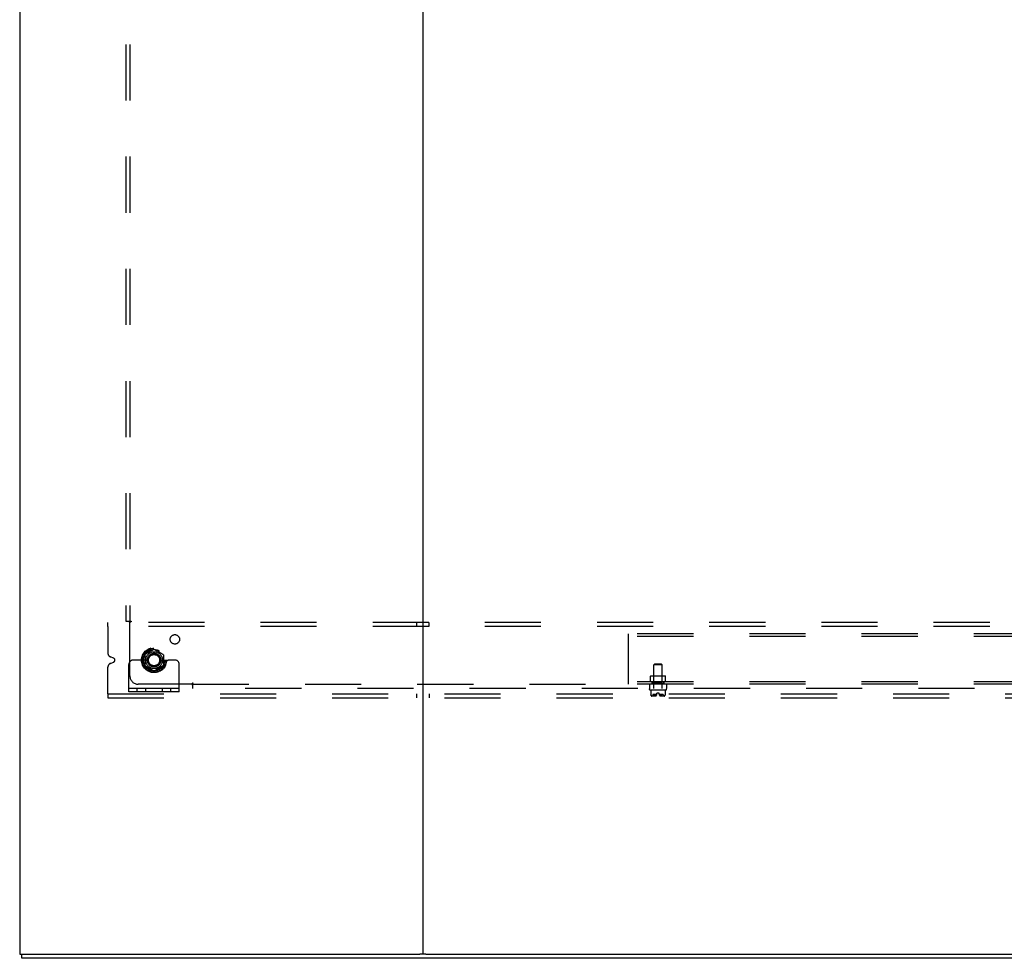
# Model space of a CAD drawing. Header units: inches. Extents: x 0 to 304, y 0 to 196.
# Tile 94 of 129: x 221 to 250, y 57 to 85. Entities that reach past the tile are written whole.
import ezdxf

# ---------------------------------------------------------------- set-up
doc = ezdxf.new("R2010")
doc.units = ezdxf.units.IN
doc.header["$LTSCALE"] = 16.696429
doc.header["$MEASUREMENT"] = 0
doc.linetypes.add('DOT', pattern=[0.2, 0.1, -0.1])
doc.linetypes.add('HIDDEN', pattern=[0.2, 0.1, -0.1])
doc.layers.get('0').update_dxf_attribs({"linetype": 'CONTINUOUS'})
doc.layers.add('DEFAULT_2', color=8, linetype='HIDDEN')
doc.layers.add('SUBPANELS', color=7, linetype='CONTINUOUS')

msp = doc.modelspace()

# ---------------------------------------------------------------- linework, layer by layer
at = {"color": 7, "linetype": 'Continuous'}
for p, q in [((220.725, 147.231), (220.725, 57.481)), ((232.725, 147.231), (232.725, 57.481)), ((220.725, 57.481), (232.641, 57.481)), ((220.788, 57.356), (220.788, 57.481)), ((232.81, 57.481), (287.391, 57.481)), ((299.413, 57.356), (220.788, 57.356))]:
    msp.add_line(p, q, dxfattribs=at)
at = {"color": 3, "linetype": 'Continuous'}
msp.add_line((232.81, 57.481), (232.641, 57.481), dxfattribs=at)
at = {"layer": 'DEFAULT_2', "color": 8, "linetype": 'HIDDEN'}
for p, q in [((296.35, 67.356), (223.35, 67.356)), ((223.35, 67.231), (223.35, 67.356)), ((296.35, 67.231), (223.35, 67.231)), ((223.35, 67.231), (223.35, 66.443)), ((232.538, 67.356), (232.538, 67.231)), ((232.913, 67.231), (232.913, 67.356)), ((224.72, 66.549), (224.453, 66.394)), ((224.998, 66.394), (224.73, 66.549)), ((223.522, 66.289), (223.427, 66.328)), ((224.448, 66.386), (224.448, 66.077)), ((225.003, 66.386), (225.003, 66.077)), ((223.35, 65.231), (223.35, 66.019)), ((223.427, 66.134), (223.522, 66.173)), ((223.975, 65.283), (223.975, 66.106)), ((224.189, 66.231), (224.1, 66.231)), ((224.311, 66.231), (224.189, 66.231)), ((224.55, 66.231), (224.311, 66.231)), ((224.453, 66.068), (224.72, 65.914)), ((224.73, 65.914), (224.998, 66.068)), ((224.9, 66.231), (225.14, 66.231)), ((225.261, 66.231), (225.14, 66.231)), ((225.35, 66.231), (225.261, 66.231)), ((225.475, 65.283), (225.475, 66.106)), ((225.475, 65.387), (223.975, 65.387)), ((224.222, 65.283), (224.222, 65.387)), ((224.478, 65.283), (224.478, 65.387)), ((224.972, 65.283), (224.972, 65.387)), ((225.228, 65.283), (225.228, 65.387)), ((223.35, 65.231), (296.35, 65.231)), ((223.35, 65.231), (223.35, 65.106)), ((223.35, 65.106), (296.35, 65.106)), ((225.475, 65.283), (223.975, 65.283)), ((232.538, 65.231), (232.538, 65.106)), ((232.913, 65.231), (232.913, 65.106))]:
    msp.add_line(p, q, dxfattribs=at)
for radius in [0.372, 0.356, 0.318, 0.204, 0.183, 0.183, 0.166]:
    msp.add_circle((224.725, 66.231), radius, dxfattribs=at)
at = {"layer": 'DEFAULT_2', "color": 8, "linetype": 'DOT'}
msp.add_circle((224.725, 66.231), 0.172, dxfattribs=at)
at = {"layer": 'DEFAULT_2', "color": 8, "linetype": 'HIDDEN'}
for centre, radius, start, end in [((224.725, 66.54), 0.01, 60.0127, 119.9883), ((223.475, 66.443), 0.125, 180, 247.5), ((223.498, 66.231), 0.0625, 292.5, 67.5), ((224.458, 66.386), 0.01, 120.012, 179.9887), ((224.993, 66.386), 0.01, 0.0124, 59.9892), ((223.475, 66.019), 0.125, 112.5, 180), ((224.1, 66.106), 0.125, 90, 180), ((224.458, 66.077), 0.01, 180.0124, 239.9892), ((224.725, 66.231), 0.175, 180, 360), ((224.993, 66.077), 0.01, 300.012, 359.9887), ((225.35, 66.106), 0.125, 0, 90), ((224.725, 65.922), 0.01, 240.0127, 299.9883)]:
    msp.add_arc(centre, radius, start, end, dxfattribs=at)
at = {"layer": 'SUBPANELS', "color": 8, "linetype": 'HIDDEN'}
for p, q in [((223.881, 141.325), (223.881, 67.387)), ((224.006, 141.325), (224.006, 67.387)), ((223.881, 67.387), (224.047, 67.387)), ((224.006, 65.762), (224.006, 67.352)), ((280.85, 67.012), (238.85, 67.012)), ((238.85, 65.512), (238.85, 67.012)), ((280.85, 66.934), (238.85, 66.934)), ((239.631, 66.122), (239.601, 66.092)), ((239.849, 66.092), (239.601, 66.092)), ((239.601, 65.387), (239.601, 66.092)), ((239.631, 66.122), (239.819, 66.122)), ((239.819, 66.122), (239.849, 66.092)), ((239.849, 65.387), (239.849, 66.092)), ((239.515, 65.76), (239.505, 65.75)), ((239.945, 65.75), (239.505, 65.75)), ((239.505, 65.59), (239.505, 65.75)), ((239.515, 65.76), (239.935, 65.76)), ((239.6, 65.75), (239.59, 65.76)), ((239.6, 65.546), (239.6, 65.75)), ((239.85, 65.75), (239.86, 65.76)), ((239.85, 65.546), (239.85, 65.75)), ((239.935, 65.76), (239.945, 65.75)), ((239.945, 65.59), (239.945, 65.75)), ((225.846, 65.512), (224.256, 65.512)), ((225.881, 65.387), (225.881, 65.553)), ((225.881, 65.512), (238.85, 65.512)), ((259.163, 65.387), (225.881, 65.387)), ((280.85, 65.59), (238.85, 65.59)), ((280.85, 65.512), (238.85, 65.512)), ((239.475, 65.512), (239.475, 65.387)), ((239.475, 65.355), (239.475, 65.377)), ((239.553, 65.59), (239.553, 65.512)), ((239.554, 65.536), (239.554, 65.59)), ((239.554, 65.536), (239.897, 65.536)), ((239.6, 65.546), (239.59, 65.536)), ((239.85, 65.546), (239.6, 65.546)), ((239.85, 65.546), (239.86, 65.536)), ((239.897, 65.536), (239.897, 65.59)), ((239.897, 65.59), (239.897, 65.512)), ((239.975, 65.512), (239.975, 65.387)), ((239.975, 65.355), (239.975, 65.377)), ((239.485, 65.345), (239.965, 65.345)), ((239.513, 65.345), (239.513, 65.199)), ((239.513, 65.199), (239.513, 65.198)), ((239.513, 65.199), (239.513, 65.198)), ((239.513, 65.198), (239.513, 65.197)), ((239.513, 65.198), (239.513, 65.198)), ((239.513, 65.197), (239.513, 65.196)), ((239.513, 65.197), (239.513, 65.196)), ((239.525, 65.175), (239.524, 65.176)), ((239.525, 65.175), (239.526, 65.173)), ((239.534, 65.166), (239.526, 65.173)), ((239.658, 65.163), (239.538, 65.163)), ((239.69, 65.21), (239.571, 65.21)), ((239.571, 65.21), (239.571, 65.163)), ((239.601, 65.171), (239.601, 65.171)), ((239.606, 65.176), (239.604, 65.175)), ((239.614, 65.192), (239.615, 65.195)), ((239.615, 65.195), (239.615, 65.195)), ((239.623, 65.196), (239.622, 65.197)), ((239.623, 65.196), (239.623, 65.197)), ((239.623, 65.196), (239.623, 65.195)), ((239.624, 65.195), (239.623, 65.195)), ((239.626, 65.192), (239.624, 65.195)), ((239.626, 65.192), (239.628, 65.189)), ((239.76, 65.25), (239.69, 65.25)), ((239.69, 65.217), (239.69, 65.25)), ((239.76, 65.217), (239.76, 65.25)), ((239.879, 65.21), (239.761, 65.21)), ((239.913, 65.163), (239.792, 65.163)), ((239.81, 65.178), (239.813, 65.18)), ((239.825, 65.192), (239.827, 65.195)), ((239.828, 65.197), (239.827, 65.196)), ((239.835, 65.195), (239.835, 65.195)), ((239.846, 65.175), (239.845, 65.176)), ((239.846, 65.175), (239.848, 65.173)), ((239.879, 65.21), (239.879, 65.163)), ((239.924, 65.173), (239.917, 65.166)), ((239.924, 65.173), (239.925, 65.175)), ((239.935, 65.192), (239.937, 65.195)), ((239.937, 65.198), (239.938, 65.198)), ((239.937, 65.197), (239.937, 65.198)), ((239.937, 65.196), (239.937, 65.197)), ((239.938, 65.345), (239.938, 65.199)), ((239.938, 65.199), (239.938, 65.199)), ((239.938, 65.199), (239.938, 65.199)), ((239.938, 65.199), (239.938, 65.199)), ((239.938, 65.199), (239.938, 65.198)), ((239.938, 65.199), (239.938, 65.199)), ((239.938, 65.198), (239.938, 65.198))]:
    msp.add_line(p, q, dxfattribs=at)
for points in [[(223.968, 67.387), (223.974, 67.383), (223.979, 67.378), (223.984, 67.375), (223.987, 67.371), (223.995, 67.363)], [(223.995, 67.363), (224, 67.358), (224.006, 67.352)], [(224.047, 67.387), (224.044, 67.381), (224.041, 67.376), (224.036, 67.372), (224.031, 67.368), (224.025, 67.365), (224.019, 67.361), (224.013, 67.357), (224.006, 67.352)], [(225.881, 65.553), (225.875, 65.55), (225.87, 65.547), (225.866, 65.542), (225.862, 65.537), (225.859, 65.531), (225.855, 65.525), (225.851, 65.519), (225.846, 65.512)], [(225.865, 65.493), (225.857, 65.501), (225.852, 65.506), (225.846, 65.512)], [(225.881, 65.474), (225.877, 65.48), (225.872, 65.485), (225.869, 65.489), (225.865, 65.493)], [(239.513, 65.199), (239.513, 65.199), (239.513, 65.199), (239.513, 65.199)], [(239.513, 65.199), (239.513, 65.199), (239.513, 65.199)], [(239.514, 65.195), (239.514, 65.195), (239.513, 65.196)], [(239.521, 65.18), (239.52, 65.182), (239.518, 65.184), (239.517, 65.186), (239.516, 65.189), (239.515, 65.192), (239.514, 65.195)], [(239.516, 65.189), (239.517, 65.186), (239.518, 65.184)], [(239.521, 65.18), (239.522, 65.178), (239.524, 65.176)], [(239.534, 65.166), (239.535, 65.165), (239.536, 65.165), (239.537, 65.164), (239.538, 65.164), (239.539, 65.163), (239.54, 65.163)], [(239.601, 65.166), (239.6, 65.167), (239.6, 65.167), (239.6, 65.168), (239.6, 65.168), (239.6, 65.169), (239.6, 65.169), (239.6, 65.17), (239.6, 65.17), (239.601, 65.171)], [(239.601, 65.171), (239.6, 65.17), (239.6, 65.17), (239.6, 65.169), (239.6, 65.169), (239.6, 65.168), (239.6, 65.168), (239.6, 65.167), (239.6, 65.167), (239.6, 65.166), (239.601, 65.166), (239.601, 65.165), (239.602, 65.165), (239.603, 65.165), (239.603, 65.164), (239.604, 65.164), (239.605, 65.164), (239.606, 65.164), (239.607, 65.164), (239.608, 65.164), (239.608, 65.163), (239.609, 65.163), (239.61, 65.163), (239.611, 65.163)], [(239.601, 65.171), (239.601, 65.172), (239.602, 65.172), (239.602, 65.173), (239.604, 65.175)], [(239.601, 65.166), (239.601, 65.165), (239.602, 65.165), (239.603, 65.164), (239.604, 65.164), (239.605, 65.163), (239.606, 65.163)], [(239.606, 65.176), (239.607, 65.178), (239.608, 65.18), (239.609, 65.182), (239.611, 65.184), (239.612, 65.186), (239.613, 65.189)], [(239.615, 65.195), (239.614, 65.192), (239.613, 65.189), (239.612, 65.186), (239.611, 65.184), (239.609, 65.182), (239.608, 65.18)], [(239.616, 65.196), (239.615, 65.195), (239.615, 65.195)], [(239.622, 65.197), (239.622, 65.198), (239.621, 65.198), (239.621, 65.198), (239.62, 65.199), (239.62, 65.199), (239.619, 65.199), (239.619, 65.199), (239.618, 65.199), (239.618, 65.199), (239.618, 65.199), (239.617, 65.199), (239.617, 65.198), (239.617, 65.198), (239.616, 65.197), (239.616, 65.197), (239.616, 65.196)], [(239.616, 65.196), (239.616, 65.197), (239.616, 65.198), (239.617, 65.198), (239.617, 65.198), (239.618, 65.199), (239.618, 65.199), (239.618, 65.199), (239.619, 65.199), (239.619, 65.199), (239.62, 65.199), (239.62, 65.199), (239.621, 65.199), (239.621, 65.198), (239.622, 65.198), (239.622, 65.197)], [(239.638, 65.18), (239.635, 65.182), (239.633, 65.184), (239.63, 65.186), (239.628, 65.189)], [(239.628, 65.189), (239.63, 65.187), (239.633, 65.184), (239.635, 65.182), (239.638, 65.18), (239.641, 65.178)], [(239.641, 65.178), (239.644, 65.176), (239.647, 65.174), (239.65, 65.173), (239.653, 65.171), (239.657, 65.17), (239.661, 65.168), (239.664, 65.167)], [(239.654, 65.171), (239.651, 65.172), (239.649, 65.173), (239.646, 65.175), (239.643, 65.176)], [(239.664, 65.167), (239.662, 65.168), (239.659, 65.169), (239.657, 65.17)], [(239.81, 65.178), (239.807, 65.176), (239.804, 65.174), (239.8, 65.173), (239.797, 65.171), (239.793, 65.17), (239.79, 65.168), (239.786, 65.167)], [(239.786, 65.167), (239.789, 65.168), (239.791, 65.169), (239.794, 65.17)], [(239.796, 65.171), (239.799, 65.172), (239.802, 65.173), (239.804, 65.175), (239.807, 65.176)], [(239.812, 65.18), (239.815, 65.182), (239.818, 65.184), (239.82, 65.186), (239.822, 65.189), (239.825, 65.192)], [(239.823, 65.189), (239.82, 65.187), (239.818, 65.184), (239.815, 65.182), (239.813, 65.18)], [(239.827, 65.196), (239.827, 65.195), (239.827, 65.195)], [(239.834, 65.196), (239.834, 65.197), (239.834, 65.198), (239.834, 65.198), (239.833, 65.198), (239.833, 65.199), (239.832, 65.199), (239.832, 65.199), (239.832, 65.199), (239.831, 65.199), (239.831, 65.199), (239.83, 65.199), (239.83, 65.199), (239.829, 65.198), (239.829, 65.198), (239.828, 65.197), (239.828, 65.196)], [(239.828, 65.197), (239.829, 65.198), (239.829, 65.198), (239.83, 65.198), (239.83, 65.199), (239.831, 65.199), (239.831, 65.199), (239.831, 65.199), (239.832, 65.199), (239.832, 65.199), (239.833, 65.199), (239.833, 65.199), (239.834, 65.198), (239.834, 65.198), (239.834, 65.197), (239.834, 65.197), (239.835, 65.196), (239.835, 65.195), (239.835, 65.195)], [(239.842, 65.18), (239.841, 65.182), (239.84, 65.184), (239.838, 65.186), (239.837, 65.189), (239.836, 65.192), (239.835, 65.195)], [(239.837, 65.189), (239.838, 65.186), (239.84, 65.184)], [(239.842, 65.18), (239.844, 65.178), (239.845, 65.176)], [(239.85, 65.166), (239.849, 65.165), (239.848, 65.165), (239.847, 65.164), (239.846, 65.164), (239.845, 65.163), (239.844, 65.163)], [(239.85, 65.17), (239.85, 65.17), (239.85, 65.171), (239.849, 65.171), (239.849, 65.172), (239.849, 65.172), (239.848, 65.173)], [(239.85, 65.17), (239.85, 65.169), (239.85, 65.169), (239.851, 65.168), (239.85, 65.168), (239.85, 65.167), (239.85, 65.167), (239.85, 65.166)], [(239.917, 65.166), (239.916, 65.165), (239.915, 65.165), (239.914, 65.164), (239.912, 65.164), (239.911, 65.163), (239.91, 65.163)], [(239.927, 65.176), (239.925, 65.175), (239.924, 65.173)], [(239.927, 65.176), (239.928, 65.178), (239.929, 65.18), (239.931, 65.182), (239.932, 65.184), (239.933, 65.186), (239.934, 65.189)], [(239.937, 65.195), (239.935, 65.192), (239.934, 65.189), (239.933, 65.186), (239.932, 65.184), (239.931, 65.182), (239.929, 65.18)], [(239.937, 65.195), (239.937, 65.196), (239.937, 65.197)], [(239.937, 65.196), (239.937, 65.195), (239.937, 65.195)]]:
    msp.add_lwpolyline(points, dxfattribs=at)
for centre, radius in [((225.344, 66.85), 0.14), ((224.725, 66.231), 0.25)]:
    msp.add_circle(centre, radius, dxfattribs=at)
for centre, radius, start, end in [((224.256, 65.762), 0.25, 180, 270), ((239.485, 65.377), 0.01, 90, 180), ((239.965, 65.377), 0.01, 0, 90), ((239.485, 65.355), 0.01, 180, 270), ((239.578, 65.214), 0.0668, 192.4116, 225.3027), ((239.538, 65.173), 0.01, 225.3027, 270), ((239.63, 65.217), 0.0603, 297.8819, 360), ((239.821, 65.217), 0.0603, 180, 242.1181), ((239.913, 65.173), 0.01, 270, 314.6973), ((239.873, 65.214), 0.0668, 314.6973, 347.5884), ((239.965, 65.355), 0.01, 270, 360)]:
    msp.add_arc(centre, radius, start, end, dxfattribs=at)

doc.saveas('drawing.dxf')
